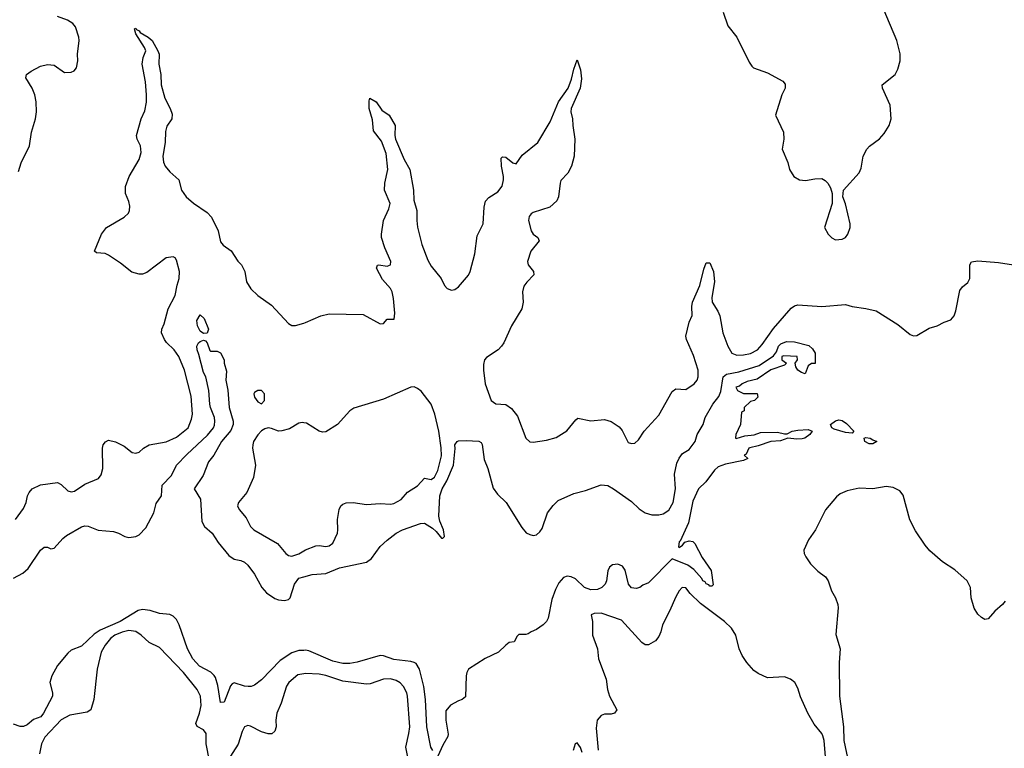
# Model space of a CAD drawing. Header units: inches. Extents: x 1449094 to 1618372, y 389908 to 534307.
# Tile 43 of 256: x 1488327 to 1494125, y 414243 to 418533. Entities that reach past the tile are written whole.
import ezdxf

# ---------------------------------------------------------------- set-up
doc = ezdxf.new("R2010")
doc.units = ezdxf.units.IN
doc.header["$MEASUREMENT"] = 0
doc.layers.add('B4481', color=7, linetype='Continuous')
doc.layers.add('B4491', color=7, linetype='Continuous')

msp = doc.modelspace()

# ---------------------------------------------------------------- linework, layer by layer
at = {"layer": 'B4481', "color": 5}
for points, elevation in [([(1488320.1, 417639.9), (1488335.1, 417690), (1488383.5, 417790), (1488395.8, 417870), (1488418.8, 417950), (1488425, 417990), (1488423.4, 418050), (1488416.8, 418090), (1488400.3, 418130), (1488363.5, 418190), (1488366.9, 418210), (1488394, 418230), (1488450, 418258.6), (1488490, 418269.4), (1488530, 418264.4), (1488590, 418221.3), (1488630, 418223.1), (1488648.1, 418231.9), (1488660.5, 418250), (1488669.6, 418290), (1488668, 418330), (1488677.7, 418410), (1488675.1, 418430), (1488655.1, 418490), (1488638.7, 418510), (1488607.6, 418530), (1488550, 418551.6)], 620), ([(1488301.3, 415590), (1488350, 415654.4), (1488364.4, 415690), (1488371.9, 415730), (1488381.6, 415750), (1488400.7, 415770), (1488450, 415794.2), (1488549.2, 415809.2), (1488570, 415797.3), (1488610, 415758.2), (1488630, 415752.4), (1488650, 415757.8), (1488710, 415798.3), (1488790, 415832.7), (1488806.4, 415853.6), (1488816.8, 415890), (1488813.5, 416010), (1488817.6, 416030), (1488831.4, 416048.6), (1488850, 416057.3), (1488890, 416046.7), (1488942.7, 416022.7), (1488990, 415984.9), (1489010, 415980.5), (1489030, 415987.7), (1489056, 416010), (1489089.8, 416030.2), (1489190, 416047.2), (1489250, 416075.6), (1489318.4, 416130), (1489339.4, 416180.6), (1489344.1, 416210), (1489336.8, 416316.8), (1489298, 416470), (1489264.6, 416550), (1489235.8, 416590), (1489192, 416632), (1489179.2, 416650), (1489162.4, 416690), (1489163, 416710), (1489177.6, 416742.4), (1489201.9, 416830), (1489242.9, 416910), (1489253.6, 416970), (1489266, 417010), (1489267.3, 417050), (1489250, 417117.4), (1489241.8, 417130), (1489230, 417137.1), (1489190, 417130.8), (1489075.5, 417044.5), (1489050, 417035.6), (1489030, 417034.5), (1488987.3, 417047.3), (1488920, 417100), (1488850, 417146.9), (1488830, 417156.4), (1488779.7, 417159.7), (1488767.7, 417170), (1488808.9, 417271.1), (1488837.6, 417310), (1488942.8, 417370), (1488966.5, 417393.5), (1488973.4, 417410), (1488975, 417435), (1488970, 417462), (1488948.8, 417510), (1488949.8, 417550), (1488970.6, 417610), (1489030.4, 417709.6), (1489042.3, 417750), (1489037.8, 417790), (1489018.3, 417830), (1489014.3, 417850), (1489042, 417950), (1489063.3, 417996.7), (1489073, 418047), (1489073.9, 418090), (1489067, 418167), (1489047.6, 418270), (1489053.6, 418310), (1489069.3, 418350), (1489062, 418370), (1489009.7, 418450), (1489002, 418478), (1489010, 418482.8), (1489014.4, 418474.4), (1489030, 418467.7), (1489037.1, 418457.1), (1489083.8, 418430), (1489106.4, 418410), (1489140.2, 418350), (1489147.5, 418330), (1489145.2, 418270), (1489157.8, 418210), (1489160.3, 418150), (1489181.1, 418070), (1489213.1, 418010), (1489224.1, 417975.9), (1489222.4, 417950), (1489194.1, 417905.9), (1489185.9, 417874.1), (1489182.8, 417810), (1489168.8, 417730), (1489174, 417694), (1489184.2, 417670), (1489210, 417637.6), (1489263.8, 417590), (1489280.3, 417530), (1489307.4, 417490), (1489350, 417453.4), (1489430, 417398.3), (1489456.1, 417370), (1489495.9, 417290), (1489510, 417224.9), (1489525.1, 417205.1), (1489572.6, 417172.6), (1489611.5, 417111.5), (1489632, 417090), (1489651.7, 417050), (1489663.1, 416990), (1489687.7, 416947.8), (1489729.1, 416909.1), (1489810, 416852.8), (1489910, 416744.9), (1489930, 416732.8), (1489950, 416731.5), (1490000, 416747.1)], 580), ([(1488290, 415246), (1488344.9, 415275.1), (1488377.5, 415302.5), (1488450, 415410.5), (1488470, 415428), (1488490, 415427.7), (1488510, 415418), (1488530, 415422.4), (1488581.1, 415478.9), (1488603, 415497), (1488690, 415546.8), (1488710, 415554), (1488730, 415551), (1488788.2, 415528.2), (1488879.4, 415519.4), (1488908.2, 415510), (1488945.5, 415490), (1488970, 415485.3), (1489010, 415490.1), (1489030, 415500.9), (1489070, 415541.3), (1489115.7, 415630), (1489130, 415684.4), (1489161.8, 415730), (1489166.6, 415793.4), (1489220.4, 415850), (1489249.7, 415910), (1489310, 415972.7), (1489433.5, 416086.5), (1489467.3, 416130), (1489473.3, 416146.7), (1489476.5, 416170), (1489473.7, 416190), (1489450, 416249.6), (1489446.2, 416270), (1489441.1, 416350), (1489422.4, 416430), (1489410, 416456.2), (1489382.6, 416562.6), (1489371.2, 416590), (1489370, 416610.8), (1489379.6, 416630), (1489390, 416638.7), (1489410, 416645.5), (1489421.4, 416641.4), (1489430.7, 416630.7), (1489446, 416586), (1489450, 416582), (1489490, 416582), (1489510, 416571.3), (1489530.6, 416530.6), (1489531, 416510), (1489544, 416464), (1489541.3, 416410), (1489551.5, 416351.5), (1489559.4, 416250), (1489584.4, 416170), (1489584.1, 416150), (1489570, 416113.8), (1489515.6, 416050), (1489470.1, 415969.9), (1489438.5, 415930), (1489408.1, 415850), (1489354.6, 415770), (1489392.4, 415710), (1489399.6, 415579.6), (1489414.7, 415550), (1489459.2, 415510), (1489495.2, 415455.2), (1489557.8, 415377.8), (1489590, 415356.5), (1489628.4, 415348.4), (1489650, 415338.3), (1489670, 415321.3), (1489710, 415268.2), (1489752.1, 415190), (1489779.3, 415159.3), (1489830, 415124.8), (1489850, 415117.2), (1489886, 415114), (1489910, 415119), (1489919.8, 415130), (1489945, 415210), (1489970, 415244.6), (1490000, 415253.2)], 560), ([(1490000, 416160), (1489990, 416162), (1489970, 416157), (1489915.1, 416124.9), (1489870, 416112), (1489850, 416109.5), (1489810, 416126.6), (1489790, 416129.5), (1489770, 416124.5), (1489750, 416112.3), (1489730, 416089.4), (1489703.7, 416050), (1489698.7, 416030), (1489698, 416010), (1489715.2, 415910), (1489703, 415837), (1489664.4, 415750), (1489614.9, 415690), (1489608.4, 415670), (1489619.1, 415650), (1489660.4, 415600.4), (1489686.4, 415550), (1489705.5, 415530), (1489845.3, 415450), (1489894.3, 415390), (1489910, 415377.6), (1489930, 415373.8), (1489970, 415387.8), (1490000, 415405.3)], 580), ([(1490000, 414820.1), (1489970, 414818.8), (1489930, 414805.6), (1489860, 414760), (1489750, 414646.8), (1489710, 414616), (1489690, 414607.4), (1489673, 414607), (1489650, 414609.9), (1489590, 414628.7), (1489577.8, 414622.2), (1489567.9, 414612.1), (1489530, 414514.7), (1489510, 414514), (1489493.1, 414613.1), (1489479.7, 414659.7), (1489472.4, 414672.4), (1489451.4, 414691.3), (1489386.1, 414726.1), (1489347.2, 414770), (1489315.2, 414830), (1489265.5, 414970), (1489250, 415002.3), (1489230, 415021.2), (1489210, 415031.2), (1489150, 415037.3), (1489094.6, 415054.6), (1489050, 415060.8), (1489025, 415055), (1488917.5, 414990), (1488801.5, 414938.5), (1488765.5, 414914.5), (1488690, 414845), (1488630, 414820.6), (1488610, 414803.4), (1488550, 414730.7), (1488515.7, 414670), (1488504.8, 414630), (1488519.6, 414570), (1488519.5, 414550), (1488467.1, 414450), (1488450.6, 414429.4), (1488407.7, 414412.3), (1488370, 414381), (1488350, 414372.6), (1488330, 414372.8), (1488290, 414384.7)], 560), ([(1489444.8, 414170), (1489424.3, 414270), (1489424.8, 414330), (1489410, 414352.7), (1489371, 414371), (1489363.9, 414390), (1489385.6, 414450), (1489394.8, 414494.8), (1489391, 414550), (1489371.2, 414590), (1489290.8, 414690), (1489150, 414836.9), (1489090, 414867.2), (1489041.3, 414910), (1489010, 414930.7), (1488970, 414937.3), (1488930, 414927.7), (1488887.6, 414910), (1488862.3, 414890), (1488829.3, 414850), (1488805.8, 414810), (1488782.8, 414710), (1488763.5, 414530), (1488744.9, 414470), (1488723.9, 414456.1), (1488621, 414439), (1488570, 414411.2), (1488475.5, 414310), (1488455.1, 414270), (1488443.6, 414210)], 580), ([(1490000, 414682), (1489964.6, 414675.4), (1489911.5, 414630), (1489898.3, 414610), (1489865.8, 414510), (1489840.7, 414450), (1489835.6, 414410), (1489837.8, 414370), (1489830, 414344.2), (1489810.8, 414329.2), (1489790, 414329), (1489750, 414341.2), (1489686.7, 414373.3), (1489670, 414378), (1489650, 414369.5), (1489637, 414343), (1489612.4, 414267.6), (1489550.8, 414169.2)], 580)]:
    msp.add_lwpolyline(points, dxfattribs=dict(at, elevation=elevation))
for points, elevation in [([(1489410, 416685.2), (1489390, 416699.5), (1489373.3, 416730), (1489370, 416762), (1489390, 416796), (1489413, 416773), (1489438.8, 416710), (1489430, 416688)], 560), ([(1489750, 416349.3), (1489730, 416349.3), (1489710, 416339), (1489706.4, 416330), (1489708.7, 416310), (1489730, 416284), (1489750, 416270.8), (1489769.2, 416290), (1489769.3, 416330)], 580)]:
    msp.add_lwpolyline(points, close=True, dxfattribs=dict(at, elevation=elevation))
at = {"layer": 'B4491', "color": 5}
for points, elevation in [([(1492470, 418578), (1492497.2, 418497.2), (1492550.7, 418430), (1492622.4, 418282.4), (1492638.4, 418258.4), (1492648.8, 418248.8), (1492730, 418220.7), (1492820.7, 418170), (1492833.7, 418153.7), (1492834, 418130), (1492814.4, 418090), (1492777.3, 417970), (1492824.9, 417870), (1492827.3, 417830), (1492817.3, 417770), (1492850, 417691.3), (1492859.3, 417650), (1492884.9, 417610), (1492918, 417590), (1492954.9, 417585.1), (1493010, 417595.5), (1493050, 417597.3), (1493070, 417586), (1493086, 417570), (1493102, 417542), (1493112, 417510), (1493111.1, 417451.1), (1493066, 417310), (1493087.7, 417270), (1493110, 417248.2), (1493130, 417237.1), (1493170, 417240.4), (1493190, 417250.7), (1493202.9, 417270), (1493216.9, 417310), (1493218, 417330), (1493189.3, 417449.3), (1493173.2, 417490), (1493179, 417530), (1493269.6, 417630.4), (1493281.5, 417658.5), (1493294, 417730), (1493314.5, 417770), (1493331.2, 417788.8), (1493390, 417830.7), (1493417.7, 417862.3), (1493446.3, 417910), (1493458.3, 417950), (1493453.1, 418030), (1493408.5, 418130), (1493406.6, 418150), (1493482.4, 418210), (1493498.3, 418241.7), (1493511.8, 418290), (1493511.1, 418331.1), (1493491.2, 418411.2), (1493374, 418690)], 620), ([(1490000, 416747.1), (1490010, 416750.2), (1490100.9, 416790), (1490150, 416801.3), (1490350, 416797), (1490450, 416741.6), (1490470, 416744.7), (1490490, 416770.6), (1490532.3, 416770), (1490535.3, 416804.7), (1490529, 416891), (1490520.9, 416930), (1490509.8, 416950), (1490462.8, 417002.8), (1490427.8, 417070), (1490433, 417087), (1490442, 417090), (1490490, 417082.6), (1490509.8, 417090.2), (1490511.4, 417110), (1490476.3, 417190), (1490458.1, 417250), (1490456.6, 417270), (1490469.9, 417350), (1490501.4, 417418.6), (1490508.5, 417450), (1490475.8, 417530), (1490477.3, 417570), (1490493.9, 417650), (1490484.5, 417744.5), (1490456.9, 417816.9), (1490410, 417878.4), (1490403.7, 417943.7), (1490385, 418010), (1490384.1, 418055.9), (1490389.6, 418070.4), (1490425.7, 418050), (1490460, 418000), (1490502.6, 417970), (1490537.5, 417910), (1490535.4, 417850), (1490539.8, 417830), (1490590.2, 417710), (1490624.6, 417650), (1490646.2, 417530), (1490648.7, 417470), (1490665.9, 417410), (1490665, 417350), (1490670, 417310.7), (1490694.4, 417210), (1490730, 417117.6), (1490750, 417080.9), (1490809.1, 417010), (1490828.5, 416968.5), (1490844.4, 416950), (1490870, 416940.3), (1490890, 416943.7), (1490910, 416959.5), (1490970, 417029), (1490979.4, 417050), (1491006.2, 417153.8), (1491020.6, 417259.4), (1491056.4, 417330), (1491061.3, 417430), (1491070, 417464.9), (1491090, 417485.1), (1491141.6, 417518.4), (1491167.5, 417552.5), (1491175.9, 417590), (1491175.4, 417610), (1491163.2, 417670), (1491161.9, 417718.1), (1491170, 417726.3), (1491190, 417723.5), (1491230, 417689.3), (1491250, 417684.6), (1491285.3, 417734.7), (1491378.1, 417810), (1491450, 417931.4), (1491500.2, 418050), (1491556.8, 418130), (1491577, 418183), (1491590, 418241), (1491610, 418297.3), (1491630, 418238), (1491635.2, 418184.8), (1491627.8, 418130), (1491573.4, 418010), (1491572.8, 417990), (1491582.4, 417950), (1491583.9, 417910), (1491596.8, 417830), (1491591.4, 417730), (1491576.1, 417670), (1491555.6, 417630), (1491514.4, 417585.6), (1491508.8, 417570), (1491500.4, 417490), (1491490, 417466.8), (1491448, 417430), (1491350, 417396.8), (1491338.5, 417390), (1491326.2, 417373.8), (1491323, 417350), (1491338.9, 417290), (1491350.1, 417270.1), (1491377.1, 417250), (1491386.3, 417230), (1491336, 417170), (1491317.1, 417110), (1491320.1, 417090), (1491351.8, 417050), (1491354.2, 417030), (1491312.3, 416987.7), (1491296, 416964), (1491287.7, 416930), (1491291.1, 416870), (1491283.3, 416830), (1491222.3, 416730), (1491177.3, 416630), (1491164.8, 416610), (1491144.4, 416590), (1491075.4, 416544.6), (1491064.9, 416530), (1491058.1, 416501.9), (1491057.1, 416470), (1491068.2, 416388.2), (1491103.2, 416290), (1491130, 416271.8), (1491190, 416268.3), (1491223.6, 416243.6), (1491258.9, 416198.9), (1491307.7, 416070), (1491330, 416048.1), (1491350, 416045.6), (1491430, 416056.8), (1491486.7, 416073.3), (1491548.1, 416111.9), (1491602, 416178), (1491613.6, 416186.4), (1491690, 416172), (1491770, 416179.6), (1491810, 416167.9), (1491856.3, 416136.3), (1491875.3, 416115.3), (1491910, 416044), (1491930, 416037.3), (1491950, 416040.7), (1491970, 416058.8), (1492003.7, 416110), (1492090, 416204), (1492170, 416344.9), (1492190, 416359.1), (1492250, 416356.4), (1492299.6, 416390), (1492315.4, 416410), (1492323.1, 416430), (1492323.1, 416470), (1492294.9, 416554.9), (1492253, 416650), (1492249.6, 416670), (1492268.8, 416751.2), (1492287.7, 416792.3), (1492285.2, 416845.2), (1492289.3, 416870), (1492332, 416968), (1492355.1, 417065), (1492370, 417100.7), (1492390, 417100.7), (1492412.2, 417050), (1492418.8, 416990), (1492402.3, 416897.7), (1492404.7, 416870), (1492437.5, 416817.5), (1492449.5, 416789.5), (1492466.5, 416690), (1492496, 416610), (1492521.3, 416570), (1492550, 416557.2), (1492590, 416559), (1492630, 416567.6), (1492670.7, 416589.3), (1492699.5, 416620.5), (1492765.4, 416714.6), (1492870, 416834.8), (1492890, 416849), (1492910, 416853.9), (1493050, 416844.1), (1493190, 416856), (1493230, 416843.5), (1493310, 416832.8), (1493370, 416818.4), (1493498, 416738), (1493570, 416680.3), (1493590, 416672), (1493610, 416673.7), (1493682.7, 416717.3), (1493730, 416731.4), (1493770, 416751.6), (1493810, 416764.9), (1493829.8, 416790.2), (1493840.3, 416819.7), (1493862.4, 416937.6), (1493879.3, 416960.7), (1493910, 416984.7), (1493921.2, 417010), (1493921.2, 417090), (1493932.7, 417107.3), (1493970, 417112.2), (1494090, 417103), (1494230, 417082)], 580), ([(1490000, 415253.2), (1490050, 415267.6), (1490130, 415271.9), (1490210, 415306.3), (1490370, 415339.1), (1490398.5, 415361.5), (1490448.8, 415431.2), (1490490, 415468.9), (1490543.5, 415510), (1490580.9, 415530), (1490687, 415567), (1490710, 415567.9), (1490758.5, 415538.5), (1490779.6, 415519.6), (1490810, 415480.5), (1490819.5, 415480.5), (1490829.2, 415490.8), (1490821.5, 415530), (1490801.5, 415581.5), (1490795.4, 415610), (1490801.6, 415730), (1490813.9, 415770), (1490841.9, 415818.1), (1490882.2, 415910), (1490892.1, 416007.9), (1490889.9, 416030.1), (1490902.4, 416050), (1490910, 416053), (1490956.4, 416056.4), (1491030, 416051.3), (1491044, 416044), (1491050, 416032), (1491062.7, 415942.8), (1491082.6, 415890), (1491114.8, 415774.8), (1491140.2, 415740.2), (1491191.5, 415690), (1491283.1, 415543.1), (1491310, 415512.4), (1491330, 415501.6), (1491350, 415496.4), (1491370, 415500.5), (1491390, 415517.3), (1491402.7, 415537.3), (1491434.5, 415630), (1491467.5, 415672.5), (1491498, 415702), (1491590, 415742.6), (1491659.5, 415760.5), (1491750, 415795.3), (1491790, 415790.3), (1491823, 415770), (1491930, 415696.4), (1491974.1, 415654.1), (1492010.3, 415630.3), (1492050, 415617), (1492090, 415617.4), (1492115.9, 415624.1), (1492150, 415645.3), (1492175, 415690), (1492187.9, 415770), (1492182.2, 415857.8), (1492197.2, 415922.8), (1492210, 415951), (1492230, 415978), (1492270, 416002), (1492305.2, 416050), (1492315.8, 416090), (1492351.2, 416148.8), (1492364.4, 416190), (1492408.1, 416270), (1492444.8, 416315.2), (1492455.4, 416344.6), (1492470, 416430.4), (1492490, 416445.7), (1492561, 416459), (1492682.2, 416497.8), (1492765.5, 416554.5), (1492782.9, 416577.1), (1492794.5, 416610), (1492810, 416625.5), (1492842.3, 416637.7), (1492890, 416637.1), (1492974, 416614), (1492995.2, 416595.2), (1493011.3, 416570), (1493011.6, 416508.4), (1492990, 416508), (1492970, 416495.3), (1492952, 416448), (1492930, 416455.3), (1492910, 416469), (1492897.2, 416490), (1492894, 416510), (1492908, 416530), (1492906, 416550), (1492826.8, 416553.2), (1492814, 416550), (1492814, 416530), (1492842, 416510), (1492830, 416498), (1492750, 416472.3), (1492670, 416416.2), (1492610, 416402.7), (1492582, 416390), (1492565.4, 416374.6), (1492544.7, 416370), (1492554, 416350), (1492590, 416332), (1492670, 416331.3), (1492674, 416310), (1492654, 416290), (1492630, 416286), (1492594, 416250), (1492594, 416230), (1492578, 416222), (1492572, 416150), (1492544.7, 416090), (1492542, 416070), (1492546.4, 416066.4), (1492596.5, 416083.5), (1492651.7, 416088.3), (1492690, 416102), (1492790, 416104.9), (1492830, 416094), (1492845.6, 416094.4), (1492875.3, 416110), (1492910, 416116.5), (1492970, 416120.5), (1492994, 416110), (1492980.7, 416090), (1492950.3, 416069.7), (1492934.6, 416065.4), (1492903, 416063), (1492850, 416069.2), (1492807.1, 416052.9), (1492750, 416049.3), (1492675.9, 416024.1), (1492626.9, 416013.1), (1492621, 416010), (1492604.7, 415975.3), (1492594, 415970), (1492614, 415950), (1492590, 415938), (1492483.1, 415916.9), (1492440.5, 415899.5), (1492418.4, 415881.6), (1492367.5, 415812.5), (1492324.4, 415770), (1492290, 415699), (1492264.4, 415570), (1492216.2, 415463.8), (1492210, 415458), (1492206, 415430), (1492210, 415425.5), (1492230, 415439.3), (1492243.9, 415456.1), (1492270, 415465.3), (1492290, 415461.1), (1492302, 415450), (1492346.5, 415366.5), (1492399.5, 415290), (1492410, 415206), (1492402, 415198), (1492390, 415197.2), (1492385.3, 415205.3), (1492370, 415212), (1492362.6, 415222.6), (1492350, 415229.8), (1492343.3, 415243.3), (1492296, 415296), (1492262.3, 415322.3), (1492170, 415358.7), (1492030, 415218), (1491996.3, 415203.7), (1491978, 415190), (1491956.5, 415183.5), (1491930, 415187.7), (1491911.8, 415210), (1491892.7, 415292.7), (1491875.9, 415315.9), (1491850, 415327.7), (1491816.9, 415323.1), (1491800.4, 415310), (1491791.2, 415288.8), (1491782.6, 415230), (1491774.6, 415210), (1491754.4, 415190), (1491730, 415178.5), (1491690, 415177.2), (1491653.6, 415190), (1491600.2, 415240.2), (1491573.7, 415253.7), (1491550, 415257.5), (1491530.1, 415249.9), (1491501.5, 415218.5), (1491481.7, 415178.3), (1491461.1, 415118.9), (1491438, 415010), (1491428.4, 414990), (1491410.2, 414969.8), (1491370, 414942.7), (1491338, 414930), (1491322, 414918), (1491306.4, 414913.6), (1491266.8, 414913.2), (1491256, 414904), (1491238, 414870), (1491210, 414866), (1491188.7, 414851.3), (1491147.3, 414810), (1491067.8, 414772.2), (1490970.4, 414710), (1490959.5, 414690), (1490956.4, 414670), (1490952.8, 414547.2), (1490932, 414530), (1490910, 414522.9), (1490863, 414497), (1490836.7, 414463.3), (1490836.5, 414410), (1490850, 414326), (1490847.3, 414312.7), (1490818, 414262), (1490790, 414198)], 560), ([(1490000, 415405.3), (1490010, 415411.1), (1490070, 415434.7), (1490090, 415436.9), (1490130, 415431.7), (1490150, 415435.6), (1490170, 415450.3), (1490197.7, 415510), (1490201.1, 415530), (1490197.6, 415590), (1490207.8, 415650), (1490218, 415670), (1490230, 415680.5), (1490250, 415688.2), (1490290, 415690.3), (1490370, 415678), (1490450, 415685.3), (1490510, 415681.6), (1490530, 415685.4), (1490572.8, 415707.2), (1490610, 415751.6), (1490670, 415787.8), (1490710, 415834.4), (1490750, 415826), (1490770, 415840.2), (1490790, 415879.5), (1490810, 415964.7), (1490808.5, 416011.5), (1490794.4, 416110), (1490771.2, 416210), (1490750.2, 416270.2), (1490690, 416345.3), (1490670, 416361.5), (1490650, 416371.1), (1490630, 416369.6), (1490470, 416298), (1490294, 416246), (1490270.3, 416229.7), (1490199.1, 416150), (1490130, 416107.3), (1490110, 416104.5), (1490090, 416109.5), (1490016.6, 416156.6), (1490000, 416160)], 580), ([(1494130.7, 415110), (1494114, 415090), (1494068.8, 415051.2), (1494030, 415005.2), (1494010, 415001.2), (1493990, 415013.2), (1493970, 415033.2), (1493948.4, 415068.4), (1493929.7, 415130), (1493925.1, 415190), (1493906.3, 415230), (1493833.3, 415293.3), (1493761.2, 415341.2), (1493686.9, 415406.9), (1493659.4, 415439.4), (1493602.9, 415522.9), (1493568.7, 415588.7), (1493530, 415733.7), (1493510, 415759.8), (1493470, 415778.5), (1493430, 415784.2), (1493350, 415771.1), (1493270, 415775.1), (1493200.2, 415759.8), (1493159, 415741), (1493135.9, 415724.1), (1493071.9, 415648.1), (1493012.4, 415530), (1492971.6, 415470), (1492945.3, 415410), (1492947, 415390), (1492956.5, 415370), (1492984.2, 415330), (1493026.2, 415286.2), (1493072, 415252), (1493088.7, 415230), (1493107.4, 415170), (1493131.4, 415130), (1493144, 415090), (1493146.5, 415070), (1493133.7, 414913.7), (1493159.3, 414830), (1493152.2, 414747.8), (1493155.2, 414550), (1493177.3, 414370), (1493179.7, 414290), (1493208.8, 414150)], 580), ([(1493073.1, 414170), (1493063.8, 414290), (1493056.4, 414316.4), (1493050, 414330.8), (1493005.4, 414385.4), (1492968.3, 414450), (1492925.5, 414545.5), (1492910, 414596.9), (1492891.2, 414630), (1492866.6, 414650), (1492830, 414664.2), (1492730, 414659.1), (1492676.5, 414683.5), (1492650, 414702), (1492608.3, 414748.3), (1492581, 414790), (1492564.4, 414830), (1492543.6, 414910), (1492519.2, 414950), (1492477, 414990), (1492336.8, 415096.8), (1492275.2, 415155.2), (1492250, 415187.3), (1492228, 415190), (1492210, 415169.5), (1492190, 415134.5), (1492154, 415050), (1492111.7, 414970), (1492102.7, 414930), (1492090, 414900.7), (1492070, 414876.3), (1492030, 414853.3), (1492010, 414851.8), (1491990, 414865.6), (1491870, 414998), (1491750, 415039.6), (1491710, 415038), (1491691.3, 415030), (1491700.4, 414990), (1491700.7, 414910), (1491729, 414830), (1491734.9, 414770), (1491781.3, 414650), (1491788.8, 414590), (1491800.3, 414550), (1491843, 414470), (1491830, 414449.6), (1491810, 414444), (1491770, 414444.2), (1491750, 414437.2), (1491727.3, 414410), (1491721.9, 414361.8), (1491733.1, 414233.2)], 580), ([(1490759.3, 414230), (1490747, 414250), (1490723.7, 414370), (1490716, 414530), (1490707.5, 414607.5), (1490681.5, 414710), (1490661.8, 414741.8), (1490649.1, 414749.1), (1490630, 414755.3), (1490530, 414766.4), (1490470, 414787), (1490450, 414789.1), (1490314, 414750), (1490270, 414742.9), (1490230, 414743.2), (1490170, 414757.3), (1490030, 414816.7), (1490010, 414820.5), (1490000, 414820.1)], 560), ([(1490627.2, 414110), (1490599.8, 414250), (1490619.2, 414330), (1490624.1, 414370), (1490610.4, 414550), (1490606.4, 414570), (1490587.7, 414607.7), (1490568.2, 414628.2), (1490543.1, 414643.1), (1490510, 414652.1), (1490470, 414650.5), (1490390, 414622.2), (1490370, 414621), (1490230, 414638.2), (1490130, 414672.5), (1490090, 414679.6), (1490010, 414683.9), (1490000, 414682)], 580), ([(1491639.5, 414219.5), (1491630, 414248), (1491610, 414276), (1491598, 414270), (1491586, 414230)], 580)]:
    msp.add_lwpolyline(points, dxfattribs=dict(at, elevation=elevation))
at = {"layer": 'B4491', "color": 5, "elevation": 560}
for points in [[(1493230, 416099), (1493190, 416102), (1493123.1, 416123.1), (1493108.7, 416130), (1493101.2, 416150), (1493130, 416172.2), (1493150, 416177), (1493170, 416174), (1493195.6, 416155.6), (1493238.8, 416110)], [(1493350, 416035.3), (1493330, 416036), (1493303.7, 416050), (1493299, 416070), (1493310, 416074), (1493336, 416070), (1493350, 416058.8), (1493374, 416050), (1493370, 416048)]]:
    msp.add_lwpolyline(points, close=True, dxfattribs=at)

doc.saveas('drawing.dxf')
